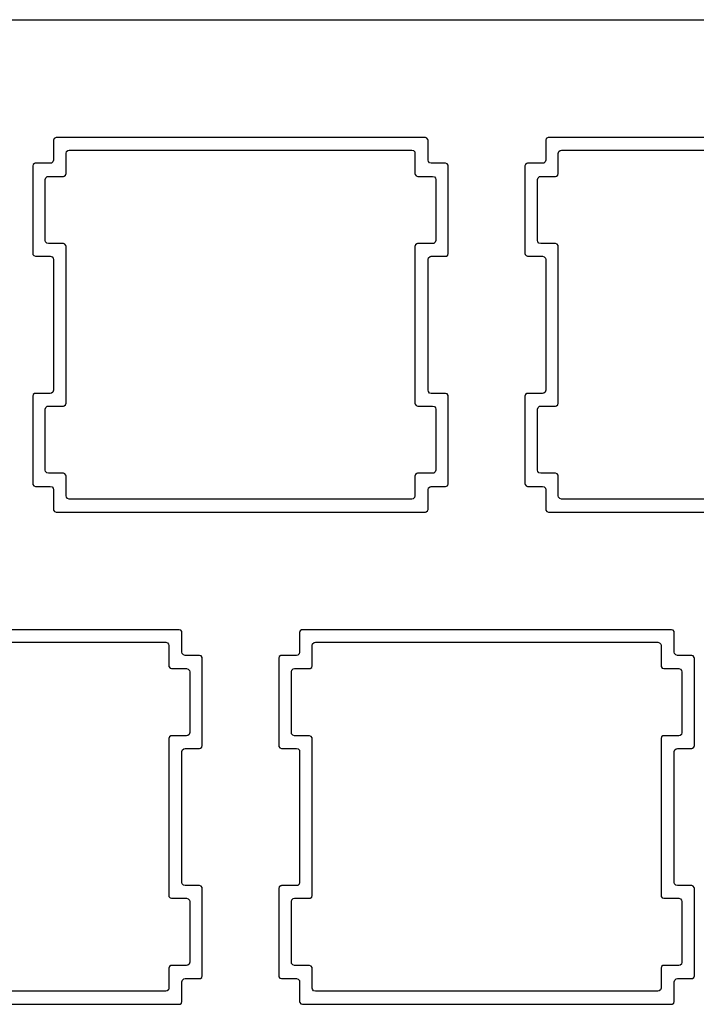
# Model space of a CAD drawing. Extents: x 1.3 to 14.4, y -4.9 to -1.
# Tile 22 of 25: x 9.6 to 10.7, y -2.5 to -1. Entities that reach past the tile are written whole.
import ezdxf

# ---------------------------------------------------------------- set-up
doc = ezdxf.new("R2010")
doc.units = 0
doc.header["$MEASUREMENT"] = 0
doc.layers.add('BLACK', color=7, linetype='CONTINUOUS')

msp = doc.modelspace()

# ---------------------------------------------------------------- linework, layer by layer
at = {"layer": 'BLACK', "linetype": 'CONTINUOUS'}
for p, q in [((1.337, -0.9922), (14.3029, -0.9922)), ((9.6937, -1.1735), (9.6929, -1.176)), ((9.6929, -1.176), (9.6929, -1.2061)), ((9.6958, -1.172), (9.6937, -1.1735)), ((9.6937, -1.1735), (9.6937, -1.1735)), ((9.6968, -1.1719), (9.6958, -1.172)), ((9.6958, -1.172), (9.6958, -1.172)), ((9.6971, -1.1718), (9.6968, -1.1719)), ((10.2596, -1.1718), (9.6971, -1.1718)), ((10.262, -1.1726), (10.2596, -1.1718)), ((10.2596, -1.1718), (10.2596, -1.1718)), ((10.2635, -1.1747), (10.262, -1.1726)), ((10.262, -1.1726), (10.262, -1.1726)), ((10.2637, -1.176), (10.2635, -1.1747)), ((10.2635, -1.1747), (10.2635, -1.1747)), ((10.2637, -1.2061), (10.2637, -1.176)), ((10.4437, -1.1735), (10.4429, -1.176)), ((10.4429, -1.176), (10.4429, -1.2061)), ((10.4458, -1.172), (10.4437, -1.1735)), ((10.4437, -1.1735), (10.4437, -1.1735)), ((10.4468, -1.1719), (10.4458, -1.172)), ((10.4458, -1.172), (10.4458, -1.172)), ((10.4471, -1.1718), (10.4468, -1.1719)), ((11.0096, -1.1718), (10.4471, -1.1718)), ((9.712, -1.1959), (9.7128, -1.1932)), ((9.712, -1.2268), (9.712, -1.1959)), ((9.7128, -1.1932), (9.7149, -1.1914)), ((9.7149, -1.1914), (9.7169, -1.191)), ((9.7169, -1.191), (10.2389, -1.191)), ((10.2389, -1.191), (10.2415, -1.1917)), ((10.2415, -1.1917), (10.2433, -1.1938)), ((10.2433, -1.1938), (10.2437, -1.1959)), ((10.2437, -1.1959), (10.2437, -1.2268)), ((10.462, -1.1959), (10.4628, -1.1932)), ((10.462, -1.2268), (10.462, -1.1959)), ((10.4628, -1.1932), (10.4649, -1.1914)), ((10.4649, -1.1914), (10.4669, -1.191)), ((10.4669, -1.191), (10.9889, -1.191)), ((9.662, -1.2127), (9.6612, -1.2151)), ((9.6612, -1.2151), (9.6612, -1.3485)), ((9.6641, -1.2112), (9.662, -1.2127)), ((9.662, -1.2127), (9.662, -1.2127)), ((9.6652, -1.211), (9.6641, -1.2112)), ((9.6641, -1.2112), (9.6641, -1.2112)), ((9.6654, -1.211), (9.6652, -1.211)), ((9.688, -1.211), (9.6654, -1.211)), ((9.6901, -1.2106), (9.688, -1.211)), ((9.6921, -1.2088), (9.6901, -1.2106)), ((9.6929, -1.2061), (9.6921, -1.2088)), ((10.2642, -1.2081), (10.2637, -1.2061)), ((10.266, -1.2102), (10.2642, -1.2081)), ((10.2686, -1.211), (10.266, -1.2102)), ((10.2904, -1.211), (10.2686, -1.211)), ((10.2928, -1.2118), (10.2904, -1.211)), ((10.2904, -1.211), (10.2904, -1.211)), ((10.2943, -1.2139), (10.2928, -1.2118)), ((10.2928, -1.2118), (10.2928, -1.2118)), ((10.2945, -1.2151), (10.2943, -1.2139)), ((10.2945, -1.3485), (10.2945, -1.2151)), ((10.2945, -1.2151), (10.2945, -1.2151)), ((10.412, -1.2127), (10.4112, -1.2151)), ((10.4112, -1.2151), (10.4112, -1.3485)), ((10.4141, -1.2112), (10.412, -1.2127)), ((10.412, -1.2127), (10.412, -1.2127)), ((10.4152, -1.211), (10.4141, -1.2112)), ((10.4141, -1.2112), (10.4141, -1.2112)), ((10.4154, -1.211), (10.4152, -1.211)), ((10.438, -1.211), (10.4154, -1.211)), ((10.4401, -1.2106), (10.438, -1.211)), ((10.4421, -1.2088), (10.4401, -1.2106)), ((10.4429, -1.2061), (10.4421, -1.2088)), ((9.7092, -1.2308), (9.7113, -1.2293)), ((9.7113, -1.2293), (9.712, -1.2268)), ((10.2437, -1.2268), (10.2439, -1.2281)), ((10.2439, -1.2281), (10.2439, -1.2281)), ((10.2439, -1.2281), (10.2439, -1.2281)), ((10.2439, -1.2281), (10.2439, -1.2281)), ((10.2439, -1.2281), (10.2454, -1.2301)), ((10.2454, -1.2301), (10.2455, -1.2302)), ((10.2455, -1.2302), (10.2479, -1.231)), ((10.4592, -1.2308), (10.4613, -1.2293)), ((10.4613, -1.2293), (10.462, -1.2268)), ((9.6804, -1.2359), (9.6812, -1.2332)), ((9.6804, -1.3286), (9.6804, -1.2359)), ((9.6812, -1.2332), (9.6832, -1.2314)), ((9.6832, -1.2314), (9.6853, -1.231)), ((9.6853, -1.231), (9.7079, -1.231)), ((9.7079, -1.231), (9.7092, -1.2308)), ((9.7079, -1.231), (9.7079, -1.231)), ((10.2479, -1.231), (10.2705, -1.231)), ((10.2705, -1.231), (10.2732, -1.2317)), ((10.2732, -1.2317), (10.275, -1.2338)), ((10.275, -1.2338), (10.2754, -1.2359)), ((10.2754, -1.2359), (10.2754, -1.3286)), ((10.4304, -1.2359), (10.4312, -1.2332)), ((10.4304, -1.3286), (10.4304, -1.2359)), ((10.4312, -1.2332), (10.4332, -1.2314)), ((10.4332, -1.2314), (10.4353, -1.231)), ((10.4353, -1.231), (10.4579, -1.231)), ((10.4579, -1.231), (10.4592, -1.2308)), ((10.4579, -1.231), (10.4579, -1.231)), ((9.6808, -1.3306), (9.6804, -1.3286)), ((9.6826, -1.3327), (9.6808, -1.3306)), ((9.6853, -1.3335), (9.6826, -1.3327)), ((9.7079, -1.3335), (9.6853, -1.3335)), ((9.7103, -1.3343), (9.7079, -1.3335)), ((9.7079, -1.3335), (9.7079, -1.3335)), ((9.7118, -1.3364), (9.7103, -1.3343)), ((9.7103, -1.3343), (9.7103, -1.3343)), ((10.2445, -1.3352), (10.2437, -1.3376)), ((10.2466, -1.3337), (10.2445, -1.3352)), ((10.2445, -1.3352), (10.2445, -1.3352)), ((10.2477, -1.3335), (10.2466, -1.3337)), ((10.2466, -1.3337), (10.2466, -1.3337)), ((10.2479, -1.3335), (10.2477, -1.3335)), ((10.2705, -1.3335), (10.2479, -1.3335)), ((10.2726, -1.3331), (10.2705, -1.3335)), ((10.2746, -1.3313), (10.2726, -1.3331)), ((10.2754, -1.3286), (10.2746, -1.3313)), ((10.4308, -1.3306), (10.4304, -1.3286)), ((10.4326, -1.3327), (10.4308, -1.3306)), ((10.4353, -1.3335), (10.4326, -1.3327)), ((10.4579, -1.3335), (10.4353, -1.3335)), ((10.4603, -1.3343), (10.4579, -1.3335)), ((10.4579, -1.3335), (10.4579, -1.3335)), ((10.4618, -1.3364), (10.4603, -1.3343)), ((10.4603, -1.3343), (10.4603, -1.3343)), ((9.6612, -1.3485), (9.6614, -1.3498)), ((9.6614, -1.3498), (9.6614, -1.3498)), ((9.6614, -1.3498), (9.6614, -1.3498)), ((9.6614, -1.3498), (9.663, -1.3518)), ((9.712, -1.3376), (9.7118, -1.3364)), ((9.712, -1.5768), (9.712, -1.3376)), ((10.2437, -1.3376), (10.2437, -1.5768)), ((10.2938, -1.3509), (10.2945, -1.3485)), ((10.4112, -1.3485), (10.4114, -1.3498)), ((10.4114, -1.3498), (10.4114, -1.3498)), ((10.4114, -1.3498), (10.4114, -1.3498)), ((10.4114, -1.3498), (10.413, -1.3518)), ((10.462, -1.3376), (10.4618, -1.3364)), ((10.462, -1.5768), (10.462, -1.3376)), ((9.663, -1.3518), (9.6654, -1.3526)), ((9.6654, -1.3526), (9.688, -1.3526)), ((9.688, -1.3526), (9.6907, -1.3534)), ((9.6907, -1.3534), (9.6925, -1.3555)), ((9.6925, -1.3555), (9.6929, -1.3575)), ((9.6929, -1.3575), (9.6929, -1.5569)), ((10.2637, -1.3575), (10.2645, -1.3549)), ((10.2637, -1.5569), (10.2637, -1.3575)), ((10.2645, -1.3549), (10.2666, -1.3531)), ((10.2666, -1.3531), (10.2686, -1.3526)), ((10.2686, -1.3526), (10.2904, -1.3526)), ((10.2904, -1.3526), (10.2917, -1.3524)), ((10.2904, -1.3526), (10.2904, -1.3526)), ((10.2917, -1.3524), (10.2938, -1.3509)), ((10.413, -1.3518), (10.4154, -1.3526)), ((10.4154, -1.3526), (10.438, -1.3526)), ((10.438, -1.3526), (10.4407, -1.3534)), ((10.4407, -1.3534), (10.4425, -1.3555)), ((10.4425, -1.3555), (10.4429, -1.3575)), ((10.4429, -1.3575), (10.4429, -1.5569)), ((9.6921, -1.5596), (9.6901, -1.5614)), ((9.6929, -1.5569), (9.6921, -1.5596)), ((10.2642, -1.559), (10.2637, -1.5569)), ((10.266, -1.5611), (10.2642, -1.559)), ((10.4421, -1.5596), (10.4401, -1.5614)), ((10.4429, -1.5569), (10.4421, -1.5596)), ((9.662, -1.5635), (9.6612, -1.566)), ((9.6612, -1.566), (9.6612, -1.566)), ((9.6612, -1.566), (9.6612, -1.6993)), ((9.6641, -1.562), (9.662, -1.5635)), ((9.662, -1.5635), (9.662, -1.5635)), ((9.6652, -1.5619), (9.6641, -1.562)), ((9.6641, -1.562), (9.6641, -1.562)), ((9.6654, -1.5618), (9.6652, -1.5619)), ((9.688, -1.5618), (9.6654, -1.5618)), ((9.6901, -1.5614), (9.688, -1.5618)), ((10.2686, -1.5618), (10.266, -1.5611)), ((10.2904, -1.5618), (10.2686, -1.5618)), ((10.2928, -1.5626), (10.2904, -1.5618)), ((10.2904, -1.5618), (10.2904, -1.5618)), ((10.2943, -1.5647), (10.2928, -1.5626)), ((10.2928, -1.5626), (10.2928, -1.5626)), ((10.2945, -1.566), (10.2943, -1.5647)), ((10.2945, -1.6993), (10.2945, -1.566)), ((10.412, -1.5635), (10.4112, -1.566)), ((10.4112, -1.566), (10.4112, -1.566)), ((10.4112, -1.566), (10.4112, -1.6993)), ((10.4141, -1.562), (10.412, -1.5635)), ((10.412, -1.5635), (10.412, -1.5635)), ((10.4152, -1.5619), (10.4141, -1.562)), ((10.4141, -1.562), (10.4141, -1.562)), ((10.4154, -1.5618), (10.4152, -1.5619)), ((10.438, -1.5618), (10.4154, -1.5618)), ((10.4401, -1.5614), (10.438, -1.5618)), ((9.6804, -1.5859), (9.6812, -1.5832)), ((9.6804, -1.6786), (9.6804, -1.5859)), ((9.6812, -1.5832), (9.6832, -1.5814)), ((9.6832, -1.5814), (9.6853, -1.581)), ((9.6853, -1.581), (9.7079, -1.581)), ((9.7079, -1.581), (9.7092, -1.5808)), ((9.7079, -1.581), (9.7079, -1.581)), ((9.7092, -1.5808), (9.7113, -1.5793)), ((9.7113, -1.5793), (9.712, -1.5768)), ((10.2437, -1.5768), (10.2439, -1.5781)), ((10.2439, -1.5781), (10.2439, -1.5781)), ((10.2439, -1.5781), (10.2439, -1.5781)), ((10.2439, -1.5781), (10.2455, -1.5802)), ((10.2455, -1.5802), (10.2479, -1.581)), ((10.2479, -1.581), (10.2705, -1.581)), ((10.2705, -1.581), (10.2732, -1.5817)), ((10.2732, -1.5817), (10.275, -1.5838)), ((10.275, -1.5838), (10.2754, -1.5859)), ((10.2754, -1.5859), (10.2754, -1.6786)), ((10.4304, -1.5859), (10.4312, -1.5832)), ((10.4304, -1.6786), (10.4304, -1.5859)), ((10.4312, -1.5832), (10.4332, -1.5814)), ((10.4332, -1.5814), (10.4353, -1.581)), ((10.4353, -1.581), (10.4579, -1.581)), ((10.4579, -1.581), (10.4592, -1.5808)), ((10.4579, -1.581), (10.4579, -1.581)), ((10.4592, -1.5808), (10.4613, -1.5793)), ((10.4613, -1.5793), (10.462, -1.5768)), ((9.6808, -1.6806), (9.6804, -1.6786)), ((10.2754, -1.6786), (10.2746, -1.6813)), ((10.4308, -1.6806), (10.4304, -1.6786)), ((9.6826, -1.6827), (9.6808, -1.6806)), ((9.6853, -1.6835), (9.6826, -1.6827)), ((9.7079, -1.6835), (9.6853, -1.6835)), ((9.7103, -1.6843), (9.7079, -1.6835)), ((9.7079, -1.6835), (9.7079, -1.6835)), ((9.7118, -1.6864), (9.7103, -1.6843)), ((9.7103, -1.6843), (9.7103, -1.6843)), ((9.712, -1.6876), (9.7118, -1.6864)), ((9.7118, -1.6864), (9.7118, -1.6864)), ((9.712, -1.7178), (9.712, -1.6876)), ((10.2445, -1.6852), (10.2437, -1.6876)), ((10.2437, -1.6876), (10.2437, -1.7178)), ((10.2466, -1.6837), (10.2445, -1.6852)), ((10.2445, -1.6852), (10.2445, -1.6852)), ((10.2477, -1.6835), (10.2466, -1.6837)), ((10.2466, -1.6837), (10.2466, -1.6837)), ((10.2479, -1.6835), (10.2477, -1.6835)), ((10.2705, -1.6835), (10.2479, -1.6835)), ((10.2726, -1.6831), (10.2705, -1.6835)), ((10.2746, -1.6813), (10.2726, -1.6831)), ((10.4326, -1.6827), (10.4308, -1.6806)), ((10.4353, -1.6835), (10.4326, -1.6827)), ((10.4579, -1.6835), (10.4353, -1.6835)), ((10.4603, -1.6843), (10.4579, -1.6835)), ((10.4579, -1.6835), (10.4579, -1.6835)), ((10.4618, -1.6864), (10.4603, -1.6843)), ((10.4603, -1.6843), (10.4603, -1.6843)), ((10.462, -1.6876), (10.4618, -1.6864)), ((10.4618, -1.6864), (10.4618, -1.6864)), ((10.462, -1.7178), (10.462, -1.6876)), ((9.6612, -1.6993), (9.6612, -1.6994)), ((9.6612, -1.6994), (9.6614, -1.7006)), ((9.6614, -1.7006), (9.6614, -1.7006)), ((9.6614, -1.7006), (9.6614, -1.7006)), ((9.6614, -1.7006), (9.663, -1.7027)), ((9.663, -1.7027), (9.6654, -1.7035)), ((9.6654, -1.7035), (9.688, -1.7035)), ((9.688, -1.7035), (9.6907, -1.7042)), ((9.6907, -1.7042), (9.6925, -1.7063)), ((9.6925, -1.7063), (9.6929, -1.7084)), ((9.6929, -1.7084), (9.6929, -1.7385)), ((10.2637, -1.7084), (10.2645, -1.7057)), ((10.2637, -1.7385), (10.2637, -1.7084)), ((10.2645, -1.7057), (10.2666, -1.7039)), ((10.2666, -1.7039), (10.2686, -1.7035)), ((10.2686, -1.7035), (10.2904, -1.7035)), ((10.2904, -1.7035), (10.2917, -1.7033)), ((10.2904, -1.7035), (10.2904, -1.7035)), ((10.2917, -1.7033), (10.2938, -1.7018)), ((10.2938, -1.7018), (10.2945, -1.6993)), ((10.4112, -1.6993), (10.4112, -1.6994)), ((10.4112, -1.6994), (10.4114, -1.7006)), ((10.4114, -1.7006), (10.4114, -1.7006)), ((10.4114, -1.7006), (10.4114, -1.7006)), ((10.4114, -1.7006), (10.413, -1.7027)), ((10.413, -1.7027), (10.4154, -1.7035)), ((10.4154, -1.7035), (10.438, -1.7035)), ((10.438, -1.7035), (10.4407, -1.7042)), ((10.4407, -1.7042), (10.4425, -1.7063)), ((10.4425, -1.7063), (10.4429, -1.7084)), ((10.4429, -1.7084), (10.4429, -1.7385)), ((9.7125, -1.7198), (9.712, -1.7178)), ((9.7143, -1.7219), (9.7125, -1.7198)), ((9.7169, -1.7227), (9.7143, -1.7219)), ((10.2389, -1.7227), (9.7169, -1.7227)), ((10.2409, -1.7222), (10.2389, -1.7227)), ((10.243, -1.7204), (10.2409, -1.7222)), ((10.2437, -1.7178), (10.243, -1.7204)), ((10.4625, -1.7198), (10.462, -1.7178)), ((10.4643, -1.7219), (10.4625, -1.7198)), ((10.4669, -1.7227), (10.4643, -1.7219)), ((10.9889, -1.7227), (10.4669, -1.7227)), ((9.6929, -1.7385), (9.6931, -1.7398)), ((9.6931, -1.7398), (9.6931, -1.7398)), ((9.6931, -1.7398), (9.6931, -1.7398)), ((9.6931, -1.7398), (9.6946, -1.7418)), ((10.2629, -1.7409), (10.2637, -1.7385)), ((10.4429, -1.7385), (10.4431, -1.7398)), ((10.4431, -1.7398), (10.4431, -1.7398)), ((10.4431, -1.7398), (10.4431, -1.7398)), ((10.4431, -1.7398), (10.4446, -1.7418)), ((9.6946, -1.7418), (9.6971, -1.7426)), ((9.6971, -1.7426), (9.6971, -1.7426)), ((9.6971, -1.7426), (10.2596, -1.7426)), ((10.2596, -1.7426), (10.2608, -1.7424)), ((10.2596, -1.7426), (10.2596, -1.7426)), ((10.2608, -1.7424), (10.2629, -1.7409)), ((10.4446, -1.7418), (10.4471, -1.7426)), ((10.4471, -1.7426), (10.4471, -1.7426)), ((10.4471, -1.7426), (11.0096, -1.7426)), ((9.8846, -1.9218), (9.3221, -1.9218)), ((9.887, -1.9226), (9.8846, -1.9218)), ((9.8846, -1.9218), (9.8846, -1.9218)), ((9.8885, -1.9247), (9.887, -1.9226)), ((9.887, -1.9226), (9.887, -1.9226)), ((9.8887, -1.926), (9.8885, -1.9247)), ((9.8885, -1.9247), (9.8885, -1.9247)), ((9.8887, -1.9561), (9.8887, -1.926)), ((10.0687, -1.9235), (10.0679, -1.926)), ((10.0679, -1.926), (10.0679, -1.9561)), ((10.0708, -1.922), (10.0687, -1.9235)), ((10.0687, -1.9235), (10.0687, -1.9235)), ((10.0718, -1.9219), (10.0708, -1.922)), ((10.0708, -1.922), (10.0708, -1.922)), ((10.0721, -1.9218), (10.0718, -1.9219)), ((10.6346, -1.9218), (10.0721, -1.9218)), ((10.637, -1.9226), (10.6346, -1.9218)), ((10.6346, -1.9218), (10.6346, -1.9218)), ((10.6385, -1.9247), (10.637, -1.9226)), ((10.637, -1.9226), (10.637, -1.9226)), ((10.6387, -1.926), (10.6385, -1.9247)), ((10.6385, -1.9247), (10.6385, -1.9247)), ((10.6387, -1.9561), (10.6387, -1.926)), ((9.3419, -1.941), (9.8639, -1.941)), ((9.8639, -1.941), (9.8665, -1.9417)), ((9.8665, -1.9417), (9.8683, -1.9438)), ((9.8683, -1.9438), (9.8687, -1.9459)), ((9.8687, -1.9459), (9.8687, -1.9768)), ((10.087, -1.9459), (10.0878, -1.9432)), ((10.087, -1.9768), (10.087, -1.9459)), ((10.0878, -1.9432), (10.0899, -1.9414)), ((10.0899, -1.9414), (10.0919, -1.941)), ((10.0919, -1.941), (10.6139, -1.941)), ((10.6139, -1.941), (10.6165, -1.9417)), ((10.6165, -1.9417), (10.6183, -1.9438)), ((10.6183, -1.9438), (10.6187, -1.9459)), ((10.6187, -1.9459), (10.6187, -1.9768)), ((9.8892, -1.9581), (9.8887, -1.9561)), ((9.891, -1.9602), (9.8892, -1.9581)), ((9.8936, -1.961), (9.891, -1.9602)), ((9.9154, -1.961), (9.8936, -1.961)), ((9.9178, -1.9618), (9.9154, -1.961)), ((9.9154, -1.961), (9.9154, -1.961)), ((9.9193, -1.9639), (9.9178, -1.9618)), ((9.9178, -1.9618), (9.9178, -1.9618)), ((9.9195, -1.9651), (9.9193, -1.9639)), ((9.9195, -2.0985), (9.9195, -1.9651)), ((9.9195, -1.9651), (9.9195, -1.9651)), ((10.037, -1.9627), (10.0362, -1.9651)), ((10.0362, -1.9651), (10.0362, -2.0985)), ((10.0391, -1.9612), (10.037, -1.9627)), ((10.037, -1.9627), (10.037, -1.9627)), ((10.0402, -1.961), (10.0391, -1.9612)), ((10.0391, -1.9612), (10.0391, -1.9612)), ((10.0404, -1.961), (10.0402, -1.961)), ((10.063, -1.961), (10.0404, -1.961)), ((10.0651, -1.9606), (10.063, -1.961)), ((10.0671, -1.9588), (10.0651, -1.9606)), ((10.0679, -1.9561), (10.0671, -1.9588)), ((10.6392, -1.9581), (10.6387, -1.9561)), ((10.641, -1.9602), (10.6392, -1.9581)), ((10.6436, -1.961), (10.641, -1.9602)), ((10.6654, -1.961), (10.6436, -1.961)), ((10.6678, -1.9618), (10.6654, -1.961)), ((10.6654, -1.961), (10.6654, -1.961)), ((10.6693, -1.9639), (10.6678, -1.9618)), ((10.6678, -1.9618), (10.6678, -1.9618)), ((10.6695, -1.9651), (10.6693, -1.9639)), ((10.6695, -2.0985), (10.6695, -1.9651)), ((10.6695, -1.9651), (10.6695, -1.9651)), ((9.8687, -1.9768), (9.8689, -1.9781)), ((9.8689, -1.9781), (9.8689, -1.9781)), ((9.8689, -1.9781), (9.8689, -1.9781)), ((9.8689, -1.9781), (9.8705, -1.9802)), ((9.8705, -1.9802), (9.8729, -1.981)), ((10.0842, -1.9808), (10.0863, -1.9793)), ((10.0863, -1.9793), (10.087, -1.9768)), ((10.6187, -1.9768), (10.6189, -1.9781)), ((10.6189, -1.9781), (10.6189, -1.9781)), ((10.6189, -1.9781), (10.6189, -1.9781)), ((10.6189, -1.9781), (10.6205, -1.9802)), ((10.6205, -1.9802), (10.6229, -1.981)), ((9.8729, -1.981), (9.8955, -1.981)), ((9.8955, -1.981), (9.8982, -1.9817)), ((9.8982, -1.9817), (9.9, -1.9838)), ((9.9, -1.9838), (9.9004, -1.9859)), ((9.9004, -1.9859), (9.9004, -2.0786)), ((10.0554, -1.9859), (10.0562, -1.9832)), ((10.0554, -2.0786), (10.0554, -1.9859)), ((10.0562, -1.9832), (10.0582, -1.9814)), ((10.0582, -1.9814), (10.0603, -1.981)), ((10.0603, -1.981), (10.0829, -1.981)), ((10.0829, -1.981), (10.0842, -1.9808)), ((10.0829, -1.981), (10.0829, -1.981)), ((10.6229, -1.981), (10.6455, -1.981)), ((10.6455, -1.981), (10.6482, -1.9817)), ((10.6482, -1.9817), (10.65, -1.9838)), ((10.65, -1.9838), (10.6504, -1.9859)), ((10.6504, -1.9859), (10.6504, -2.0786)), ((9.8695, -2.0852), (9.8687, -2.0876)), ((9.8716, -2.0837), (9.8695, -2.0852)), ((9.8695, -2.0852), (9.8695, -2.0852)), ((9.8727, -2.0835), (9.8716, -2.0837)), ((9.8716, -2.0837), (9.8716, -2.0837)), ((9.8729, -2.0835), (9.8727, -2.0835)), ((9.8955, -2.0835), (9.8729, -2.0835)), ((9.8976, -2.0831), (9.8955, -2.0835)), ((9.8996, -2.0813), (9.8976, -2.0831)), ((9.9004, -2.0786), (9.8996, -2.0813)), ((10.0558, -2.0806), (10.0554, -2.0786)), ((10.0576, -2.0827), (10.0558, -2.0806)), ((10.0603, -2.0835), (10.0576, -2.0827)), ((10.0829, -2.0835), (10.0603, -2.0835)), ((10.0853, -2.0843), (10.0829, -2.0835)), ((10.0829, -2.0835), (10.0829, -2.0835)), ((10.0868, -2.0864), (10.0853, -2.0843)), ((10.0853, -2.0843), (10.0853, -2.0843)), ((10.6195, -2.0852), (10.6187, -2.0876)), ((10.6216, -2.0837), (10.6195, -2.0852)), ((10.6195, -2.0852), (10.6195, -2.0852)), ((10.6227, -2.0835), (10.6216, -2.0837)), ((10.6216, -2.0837), (10.6216, -2.0837)), ((10.6229, -2.0835), (10.6227, -2.0835)), ((10.6455, -2.0835), (10.6229, -2.0835)), ((10.6476, -2.0831), (10.6455, -2.0835)), ((10.6496, -2.0813), (10.6476, -2.0831)), ((10.6504, -2.0786), (10.6496, -2.0813)), ((9.8687, -2.0876), (9.8687, -2.3268)), ((9.9188, -2.1009), (9.9195, -2.0985)), ((10.0362, -2.0985), (10.0364, -2.0998)), ((10.0364, -2.0998), (10.0364, -2.0998)), ((10.0364, -2.0998), (10.0364, -2.0998)), ((10.0364, -2.0998), (10.038, -2.1018)), ((10.087, -2.0876), (10.0868, -2.0864)), ((10.087, -2.3268), (10.087, -2.0876)), ((10.6187, -2.0876), (10.6187, -2.3268)), ((10.6688, -2.1009), (10.6695, -2.0985)), ((9.8887, -2.1075), (9.8895, -2.1049)), ((9.8887, -2.3069), (9.8887, -2.1075)), ((9.8895, -2.1049), (9.8916, -2.1031)), ((9.8916, -2.1031), (9.8936, -2.1026)), ((9.8936, -2.1026), (9.9154, -2.1026)), ((9.9154, -2.1026), (9.9167, -2.1024)), ((9.9154, -2.1026), (9.9154, -2.1026)), ((9.9167, -2.1024), (9.9188, -2.1009)), ((10.038, -2.1018), (10.0404, -2.1026)), ((10.0404, -2.1026), (10.063, -2.1026)), ((10.063, -2.1026), (10.0657, -2.1034)), ((10.0657, -2.1034), (10.0675, -2.1055)), ((10.0675, -2.1055), (10.0679, -2.1075)), ((10.0679, -2.1075), (10.0679, -2.3069)), ((10.6387, -2.1075), (10.6395, -2.1049)), ((10.6387, -2.3069), (10.6387, -2.1075)), ((10.6395, -2.1049), (10.6416, -2.1031)), ((10.6416, -2.1031), (10.6436, -2.1026)), ((10.6436, -2.1026), (10.6654, -2.1026)), ((10.6654, -2.1026), (10.6667, -2.1024)), ((10.6654, -2.1026), (10.6654, -2.1026)), ((10.6667, -2.1024), (10.6688, -2.1009)), ((9.8892, -2.309), (9.8887, -2.3069)), ((9.891, -2.3111), (9.8892, -2.309)), ((10.0671, -2.3096), (10.0651, -2.3114)), ((10.0679, -2.3069), (10.0671, -2.3096)), ((10.6392, -2.309), (10.6387, -2.3069)), ((10.641, -2.3111), (10.6392, -2.309)), ((9.8936, -2.3118), (9.891, -2.3111)), ((9.9154, -2.3118), (9.8936, -2.3118)), ((9.9178, -2.3126), (9.9154, -2.3118)), ((9.9154, -2.3118), (9.9154, -2.3118)), ((9.9193, -2.3147), (9.9178, -2.3126)), ((9.9178, -2.3126), (9.9178, -2.3126)), ((9.9195, -2.316), (9.9193, -2.3147)), ((9.9195, -2.4493), (9.9195, -2.316)), ((10.037, -2.3135), (10.0362, -2.316)), ((10.0362, -2.316), (10.0362, -2.4493)), ((10.0391, -2.312), (10.037, -2.3135)), ((10.037, -2.3135), (10.037, -2.3135)), ((10.0402, -2.3119), (10.0391, -2.312)), ((10.0391, -2.312), (10.0391, -2.312)), ((10.0404, -2.3118), (10.0402, -2.3119)), ((10.063, -2.3118), (10.0404, -2.3118)), ((10.0651, -2.3114), (10.063, -2.3118)), ((10.6436, -2.3118), (10.641, -2.3111)), ((10.6654, -2.3118), (10.6436, -2.3118)), ((10.6678, -2.3126), (10.6654, -2.3118)), ((10.6654, -2.3118), (10.6654, -2.3118)), ((10.6693, -2.3147), (10.6678, -2.3126)), ((10.6678, -2.3126), (10.6678, -2.3126)), ((10.6695, -2.316), (10.6693, -2.3147)), ((10.6695, -2.4493), (10.6695, -2.316)), ((9.8687, -2.3268), (9.8689, -2.3281)), ((9.8689, -2.3281), (9.8689, -2.3281)), ((9.8689, -2.3281), (9.8689, -2.3281)), ((9.8689, -2.3281), (9.8705, -2.3302)), ((9.8705, -2.3302), (9.8729, -2.331)), ((9.8729, -2.331), (9.8955, -2.331)), ((9.8955, -2.331), (9.8982, -2.3317)), ((9.8982, -2.3317), (9.9, -2.3338)), ((9.9, -2.3338), (9.9004, -2.3359)), ((9.9004, -2.3359), (9.9004, -2.4286)), ((10.0554, -2.3359), (10.0562, -2.3332)), ((10.0554, -2.4286), (10.0554, -2.3359)), ((10.0562, -2.3332), (10.0582, -2.3314)), ((10.0582, -2.3314), (10.0603, -2.331)), ((10.0603, -2.331), (10.0829, -2.331)), ((10.0829, -2.331), (10.0842, -2.3308)), ((10.0829, -2.331), (10.0829, -2.331)), ((10.0842, -2.3308), (10.0863, -2.3293)), ((10.0863, -2.3293), (10.087, -2.3268)), ((10.6187, -2.3268), (10.6189, -2.3281)), ((10.6189, -2.3281), (10.6189, -2.3281)), ((10.6189, -2.3281), (10.6189, -2.3281)), ((10.6189, -2.3281), (10.6205, -2.3302)), ((10.6205, -2.3302), (10.6229, -2.331)), ((10.6229, -2.331), (10.6455, -2.331)), ((10.6455, -2.331), (10.6482, -2.3317)), ((10.6482, -2.3317), (10.65, -2.3338)), ((10.65, -2.3338), (10.6504, -2.3359)), ((10.6504, -2.3359), (10.6504, -2.4286)), ((9.9004, -2.4286), (9.8996, -2.4313)), ((10.0558, -2.4306), (10.0554, -2.4286)), ((10.0576, -2.4327), (10.0558, -2.4306)), ((10.6504, -2.4286), (10.6496, -2.4313)), ((9.8695, -2.4352), (9.8687, -2.4376)), ((9.8687, -2.4376), (9.8687, -2.4678)), ((9.8716, -2.4337), (9.8695, -2.4352)), ((9.8695, -2.4352), (9.8695, -2.4352)), ((9.8727, -2.4335), (9.8716, -2.4337)), ((9.8716, -2.4337), (9.8716, -2.4337)), ((9.8729, -2.4335), (9.8727, -2.4335)), ((9.8955, -2.4335), (9.8729, -2.4335)), ((9.8976, -2.4331), (9.8955, -2.4335)), ((9.8996, -2.4313), (9.8976, -2.4331)), ((10.0603, -2.4335), (10.0576, -2.4327)), ((10.0829, -2.4335), (10.0603, -2.4335)), ((10.0853, -2.4343), (10.0829, -2.4335)), ((10.0829, -2.4335), (10.0829, -2.4335)), ((10.0868, -2.4364), (10.0853, -2.4343)), ((10.0853, -2.4343), (10.0853, -2.4343)), ((10.087, -2.4376), (10.0868, -2.4364)), ((10.0868, -2.4364), (10.0868, -2.4364)), ((10.087, -2.4678), (10.087, -2.4376)), ((10.6195, -2.4352), (10.6187, -2.4376)), ((10.6187, -2.4376), (10.6187, -2.4678)), ((10.6216, -2.4337), (10.6195, -2.4352)), ((10.6195, -2.4352), (10.6195, -2.4352)), ((10.6227, -2.4335), (10.6216, -2.4337)), ((10.6216, -2.4337), (10.6216, -2.4337)), ((10.6229, -2.4335), (10.6227, -2.4335)), ((10.6455, -2.4335), (10.6229, -2.4335)), ((10.6476, -2.4331), (10.6455, -2.4335)), ((10.6496, -2.4313), (10.6476, -2.4331)), ((9.8887, -2.4584), (9.8895, -2.4557)), ((9.8887, -2.4885), (9.8887, -2.4584)), ((9.8895, -2.4557), (9.8916, -2.4539)), ((9.8916, -2.4539), (9.8936, -2.4535)), ((9.8936, -2.4535), (9.9154, -2.4535)), ((9.9154, -2.4535), (9.9167, -2.4533)), ((9.9154, -2.4535), (9.9154, -2.4535)), ((9.9167, -2.4533), (9.9188, -2.4518)), ((9.9188, -2.4518), (9.9195, -2.4493)), ((10.0362, -2.4493), (10.0364, -2.4506)), ((10.0364, -2.4506), (10.0364, -2.4506)), ((10.0364, -2.4506), (10.0364, -2.4506)), ((10.0364, -2.4506), (10.038, -2.4527)), ((10.038, -2.4527), (10.0404, -2.4535)), ((10.0404, -2.4535), (10.063, -2.4535)), ((10.063, -2.4535), (10.0657, -2.4542)), ((10.0657, -2.4542), (10.0675, -2.4563)), ((10.0675, -2.4563), (10.0679, -2.4584)), ((10.0679, -2.4584), (10.0679, -2.4885)), ((10.6387, -2.4584), (10.6395, -2.4557)), ((10.6387, -2.4885), (10.6387, -2.4584)), ((10.6395, -2.4557), (10.6416, -2.4539)), ((10.6416, -2.4539), (10.6436, -2.4535)), ((10.6436, -2.4535), (10.6654, -2.4535)), ((10.6654, -2.4535), (10.6667, -2.4533)), ((10.6654, -2.4535), (10.6654, -2.4535)), ((10.6667, -2.4533), (10.6688, -2.4518)), ((10.6688, -2.4518), (10.6695, -2.4493)), ((9.8639, -2.4727), (9.3419, -2.4727)), ((9.8659, -2.4722), (9.8639, -2.4727)), ((9.868, -2.4704), (9.8659, -2.4722)), ((9.8687, -2.4678), (9.868, -2.4704)), ((10.0875, -2.4698), (10.087, -2.4678)), ((10.0893, -2.4719), (10.0875, -2.4698)), ((10.0919, -2.4727), (10.0893, -2.4719)), ((10.6139, -2.4727), (10.0919, -2.4727)), ((10.6159, -2.4722), (10.6139, -2.4727)), ((10.618, -2.4704), (10.6159, -2.4722)), ((10.6187, -2.4678), (10.618, -2.4704)), ((9.8879, -2.4909), (9.8887, -2.4885)), ((10.0679, -2.4885), (10.0681, -2.4898)), ((10.0681, -2.4898), (10.0681, -2.4898)), ((10.0681, -2.4898), (10.0681, -2.4898)), ((10.0681, -2.4898), (10.0684, -2.4901)), ((10.0684, -2.4901), (10.0696, -2.4918)), ((10.6379, -2.4909), (10.6387, -2.4885)), ((9.3221, -2.4926), (9.8846, -2.4926)), ((9.8846, -2.4926), (9.8858, -2.4924)), ((9.8846, -2.4926), (9.8846, -2.4926)), ((9.8858, -2.4924), (9.8879, -2.4909)), ((10.0696, -2.4918), (10.0696, -2.4918)), ((10.0696, -2.4918), (10.0721, -2.4926)), ((10.0721, -2.4926), (10.0721, -2.4926)), ((10.0721, -2.4926), (10.6346, -2.4926)), ((10.6346, -2.4926), (10.6358, -2.4924)), ((10.6346, -2.4926), (10.6346, -2.4926)), ((10.6358, -2.4924), (10.6379, -2.4909))]:
    msp.add_line(p, q, dxfattribs=at)

doc.saveas('drawing.dxf')
